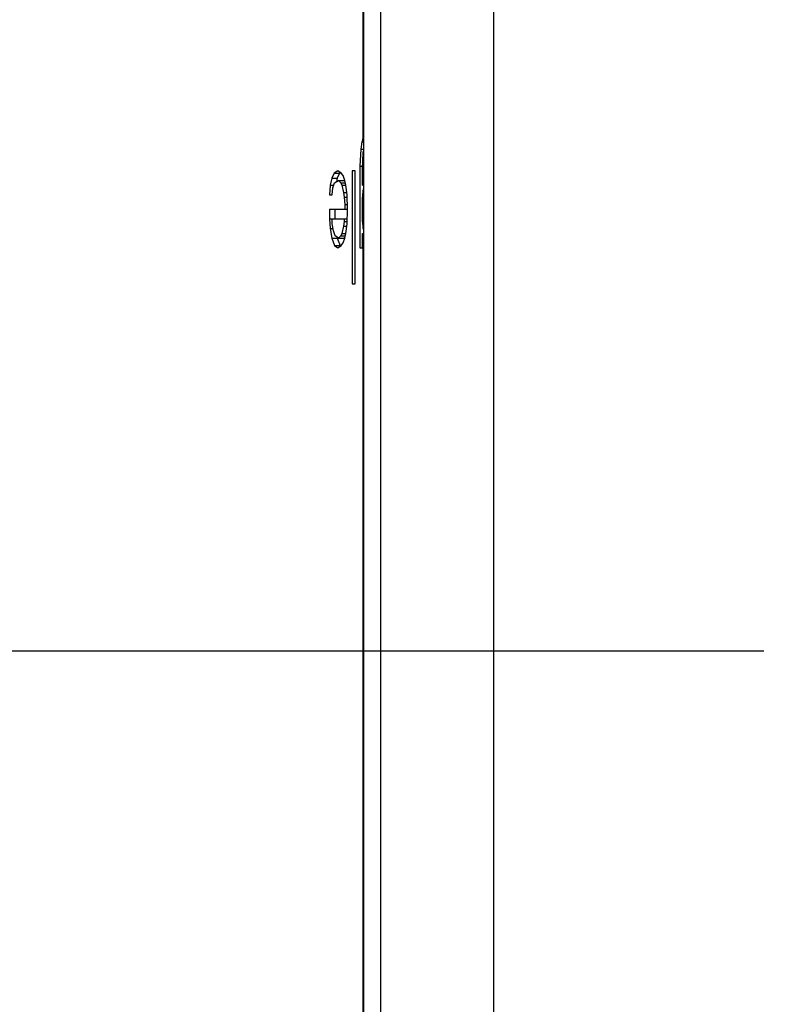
# Model space of a CAD drawing. Extents: x 0 to 841, y 0 to 594.
# Tile 27 of 129: x 106 to 119, y 464 to 481. Entities that reach past the tile are written whole.
import ezdxf

# ---------------------------------------------------------------- set-up
doc = ezdxf.new("R2010")
doc.units = 0
doc.header["$LTSCALE"] = 46.255
doc.header["$MEASUREMENT"] = 0
doc.header["$PDMODE"] = 3
doc.header["$PDSIZE"] = 0.3125
doc.layers.get('0').update_dxf_attribs({"linetype": 'CONTINUOUS'})
doc.layers.get('DEFPOINTS').update_dxf_attribs({"linetype": 'CONTINUOUS'})
doc.styles.get("Standard").update_dxf_attribs({"font": 'trium.ttf.shx'})
doc.dimstyles.new('DIMSTYLE_6', dxfattribs={"dimtxt": 2.2, "dimasz": 1, "dimexe": 0.18, "dimexo": 0.0625, "dimgap": 0.09, "dimtad": 1, "dimdec": 3, "dimzin": 0, "dimtxsty": 'STANDARD', "dimblk": '_ARROW_FILLED', "dimcen": 0.09, "dimazin": 3, "dimtp": 0.001, "dimtfac": 1, "dimtdec": 4, "dimtix": 1, "dimtmove": 0, "dimatfit": 3, "dimtolj": 1, "dimtzin": 0})

# ---------------------------------------------------------------- blocks, each defined once
blk = doc.blocks.new('_ARROW_FILLED')
at = {"linetype": 'BYBLOCK'}
blk.add_hatch(color=0, dxfattribs=at).paths.add_polyline_path([(0, 0), (-1, 0.25), (-1, -0.25)], flags=0)
at = {"color": 0, "linetype": 'BYBLOCK'}
blk.add_lwpolyline([(0, 0), (-1, 0.25), (-1, -0.25), (-1, -0.25)], close=True, dxfattribs=at)
blk = doc.blocks.new('*D22')
at = {"color": 0}
for p, q in [((119.264, 469.762), (94.996, 469.762)), ((95.176, 468.762), (95.176, 445.792)), ((95.176, 414.762), (95.176, 434.717)), ((119.264, 413.762), (94.996, 413.762))]:
    blk.add_line(p, q, dxfattribs=at)
at = {"layer": 'DEFPOINTS', "color": 0}
for p in [(95.176, 469.762), (119.326, 469.762), (119.326, 413.762)]:
    blk.add_point(p, dxfattribs=at)
at = {"color": 0}
for p, rotation in [((95.176, 469.762), 90), ((95.176, 413.762), 270)]:
    blk.add_blockref('_ARROW_FILLED', p, dxfattribs=dict(at, rotation=rotation))
at = {"color": 0, "insert": (94.282, 440.255), "char_height": 2.2, "attachment_point": 5, "rotation": 270}
blk.add_mtext('\\A1;56.000', dxfattribs=at)
blk = doc.blocks.new('*D23')
at = {"color": 0}
for p, q in [((119.264, 531.762), (94.996, 531.762)), ((95.176, 530.762), (95.176, 504.74)), ((95.176, 470.762), (95.176, 493.769)), ((119.264, 469.762), (94.996, 469.762))]:
    blk.add_line(p, q, dxfattribs=at)
at = {"layer": 'DEFPOINTS', "color": 0}
for p in [(119.326, 531.762), (95.176, 469.762), (119.326, 469.762)]:
    blk.add_point(p, dxfattribs=at)
at = {"color": 0}
for p, rotation in [((95.176, 531.762), 90), ((95.176, 469.762), 270)]:
    blk.add_blockref('_ARROW_FILLED', p, dxfattribs=dict(at, rotation=rotation))
at = {"color": 0, "insert": (94.282, 499.255), "char_height": 2.2, "attachment_point": 5, "rotation": 90}
blk.add_mtext('\\A1;62.000', dxfattribs=at)

msp = doc.modelspace()

# ---------------------------------------------------------------- linework, layer by layer
at = {"color": 9, "linetype": 'CONTINUOUS'}
for p, q in [((114.479, 557.2624), (114.479, 382.2624)), ((112.1675, 517.7624), (112.1675, 478.8102)), ((112.1675, 478.4001), (112.1675, 478.0334)), ((112.1675, 477.8141), (112.1675, 477.3491)), ((112.1675, 477.1298), (112.1675, 463.2461))]:
    msp.add_line(p, q, dxfattribs=at)
at = {"color": 7, "linetype": 'CONTINUOUS'}
for p, q in [((112.179, 517.7624), (112.179, 433.7624)), ((112.154, 478.7731), (112.1335, 478.6454)), ((112.1675, 478.8102), (112.154, 478.7731)), ((112.154, 478.7731), (112.179, 478.7731)), ((112.179, 478.8102), (112.1675, 478.8102)), ((112.1335, 478.6454), (112.113, 478.3475)), ((112.1335, 478.6454), (112.179, 478.6454)), ((112.113, 478.3475), (112.113, 476.9007)), ((112.113, 478.3475), (112.1643, 478.3475)), ((112.1643, 478.3475), (112.1675, 478.4001)), ((112.1643, 478.0071), (112.1643, 478.3475)), ((111.6589, 478.2199), (111.6193, 478.1348)), ((111.7285, 478.2624), (111.6589, 478.2199)), ((111.6589, 478.2199), (111.7553, 478.2199)), ((111.7553, 478.2199), (111.7157, 478.1348)), ((111.7885, 478.2199), (111.7285, 478.2624)), ((111.7731, 478.2308), (111.7553, 478.2199)), ((111.8186, 478.1773), (111.7885, 478.2199)), ((111.8488, 478.0922), (111.8186, 478.1773)), ((111.9802, 478.2624), (111.9802, 476.2624)), ((112.0311, 478.2624), (111.9803, 478.2624)), ((112.0311, 476.2624), (112.0311, 478.2624)), ((111.5896, 478.0071), (111.5798, 477.8369)), ((111.6193, 478.1348), (111.5896, 478.0071)), ((111.5896, 478.0071), (111.6539, 478.0071)), ((111.6193, 478.1348), (111.7157, 478.1348)), ((111.6391, 477.9646), (111.6688, 478.0497)), ((111.6688, 478.0497), (111.7385, 478.0922)), ((111.7157, 478.1348), (111.7005, 478.069)), ((111.7385, 478.0922), (111.7785, 478.0497)), ((111.7385, 478.0922), (111.8349, 478.0922)), ((111.7785, 478.0497), (111.7985, 478.0071)), ((111.7785, 478.0497), (111.8588, 478.0497)), ((111.7985, 478.0071), (111.8287, 477.8795)), ((111.7985, 478.0071), (111.8689, 478.0071)), ((111.8349, 478.0922), (111.8527, 478.0733)), ((111.8689, 478.0071), (111.8488, 478.0922)), ((111.8891, 477.8369), (111.8689, 478.0071)), ((112.1675, 478.0334), (112.1643, 478.0071)), ((112.1643, 478.0071), (112.179, 478.0071)), ((112.179, 478.0334), (112.1675, 478.0334)), ((112.1723, 478.0922), (112.179, 478.0922)), ((111.5798, 477.8369), (111.6291, 477.8369)), ((111.6292, 477.8369), (111.6391, 477.9646)), ((111.8287, 477.8795), (111.8387, 477.7943)), ((111.8287, 477.8795), (111.884, 477.8795)), ((111.8387, 477.7943), (111.8488, 477.6667)), ((111.8387, 477.7943), (111.8908, 477.7943)), ((111.8992, 477.5816), (111.8891, 477.8369)), ((112.1675, 477.8141), (112.1643, 477.7943)), ((112.1643, 477.3688), (112.1643, 477.7943)), ((111.8488, 477.6667), (111.8488, 477.5816)), ((111.8488, 477.6667), (111.8958, 477.6667)), ((111.5798, 477.5816), (111.5798, 477.4114)), ((111.5798, 477.5816), (111.8992, 477.5816)), ((111.6762, 477.5816), (111.6762, 477.4114)), ((111.8891, 477.3263), (111.8992, 477.5816)), ((111.5798, 477.4114), (111.5896, 477.2412)), ((111.5798, 477.4114), (111.8925, 477.4114)), ((111.6292, 477.3263), (111.6292, 477.4114)), ((111.649, 477.1986), (111.6292, 477.3263)), ((111.8287, 477.2837), (111.7985, 477.1561)), ((111.8387, 477.3688), (111.8287, 477.2837)), ((111.8287, 477.2837), (111.884, 477.2837)), ((111.8387, 477.4114), (111.8387, 477.3688)), ((111.8387, 477.3688), (111.8908, 477.3688)), ((111.8689, 477.1561), (111.8891, 477.3263)), ((112.1675, 477.3491), (112.1643, 477.3688)), ((111.5896, 477.2412), (111.6193, 477.0709)), ((111.5896, 477.2412), (111.6424, 477.2412)), ((111.6788, 477.1135), (111.649, 477.1986)), ((111.7385, 477.0709), (111.6788, 477.1135)), ((111.7785, 477.1135), (111.7385, 477.0709)), ((111.7985, 477.1561), (111.7785, 477.1135)), ((111.7785, 477.1135), (111.8588, 477.1135)), ((111.7985, 477.1561), (111.8689, 477.1561)), ((111.8488, 477.0709), (111.8689, 477.1561)), ((112.1643, 476.9007), (112.1643, 477.1561)), ((112.1643, 477.1561), (112.1675, 477.1298)), ((112.1643, 477.1561), (112.179, 477.1561)), ((112.179, 477.1298), (112.1675, 477.1298)), ((111.6193, 477.0709), (111.6688, 476.9433)), ((111.6193, 477.0709), (111.7157, 477.0709)), ((111.6688, 476.9433), (111.7285, 476.9007)), ((111.6688, 476.9433), (111.7653, 476.9433)), ((111.7125, 477.0894), (111.7157, 477.0709)), ((111.7157, 477.0709), (111.7653, 476.9433)), ((111.7285, 476.9007), (111.7885, 476.9433)), ((111.7385, 477.0709), (111.8349, 477.0709)), ((111.7653, 476.9433), (111.7768, 476.935)), ((111.7885, 476.9433), (111.8186, 476.9858)), ((111.8186, 476.9858), (111.8488, 477.0709)), ((111.8534, 477.0907), (111.8349, 477.0709)), ((112.1723, 477.0709), (112.179, 477.0709)), ((112.113, 476.9007), (112.1643, 476.9007)), ((111.9802, 476.2624), (112.0311, 476.2624))]:
    msp.add_line(p, q, dxfattribs=at)
at = {"color": 3, "linetype": 'CONTINUOUS'}
msp.add_line((112.479, 517.7624), (112.479, 433.7624), dxfattribs=at)
at = {"color": 7, "linetype": 'CONTINUOUS'}
msp.add_lwpolyline([(112.1675, 478.8102), (112.1677, 478.811), (112.168, 478.812), (112.1683, 478.813), (112.1686, 478.8141), (112.1689, 478.8153), (112.1692, 478.8166), (112.1695, 478.8179), (112.1699, 478.8193), (112.1702, 478.8208), (112.1706, 478.8222), (112.1709, 478.8238), (112.1713, 478.8253), (112.1717, 478.8269), (112.172, 478.8285), (112.1724, 478.8301), (112.1727, 478.8317), (112.173, 478.8333), (112.1734, 478.8349), (112.1737, 478.8365), (112.174, 478.8382), (112.1743, 478.8399), (112.1746, 478.8417), (112.1749, 478.8435), (112.1752, 478.8454), (112.1755, 478.8473), (112.1758, 478.8493), (112.1761, 478.8514), (112.1764, 478.8535), (112.1767, 478.8558), (112.177, 478.8582)], dxfattribs=at)
for centre, radius, start, end in [((101.1204, 478.907), 11.0588, 357.64408, 357.98299), ((109.424, 478.7113), 2.7551, 355.97118, 356.56241), ((109.4427, 478.7102), 2.7363, 356.56239, 357.1573), ((109.4621, 478.7092), 2.717, 357.15729, 357.75613), ((101.0222, 478.911), 11.157, 357.37538, 357.64418), ((111.4947, 478.1882), 0.6844, 354.32816, 356.71057), ((109.3617, 478.2906), 2.8176, 354.76191, 355.11167), ((109.3917, 478.2881), 2.7875, 355.11075, 355.97041), ((111.4822, 478.1895), 0.6969, 351.97938, 354.32877), ((110.5869, 478.0073), 1.5924, 353.03018, 353.89899), ((110.6014, 478.0057), 1.5778, 353.89986, 354.33773), ((110.6268, 478.0033), 1.5523, 354.33308, 356.55381), ((110.6525, 478.0016), 1.5265, 356.55871, 357.00962), ((111.8763, 477.9574), 0.3027, 353.28989, 357.0002), ((110.5872, 477.1559), 1.5921, 6.10688, 6.96961), ((110.6003, 477.1573), 1.5789, 5.66244, 6.1063), ((110.6093, 477.1582), 1.5699, 5.22268, 5.66243), ((110.6314, 477.1602), 1.5477, 3.88969, 5.2261), ((109.3663, 476.873), 2.813, 4.70377, 5.23833), ((109.3829, 476.8743), 2.7963, 4.569, 4.70337), ((109.3896, 476.8749), 2.7896, 4.43433, 4.569), ((110.6443, 477.161), 1.5347, 3.44082, 3.88954), ((110.6511, 477.1615), 1.5279, 2.99032, 3.44082), ((111.8763, 477.2058), 0.3027, 2.9998, 6.71011), ((109.403, 476.8759), 2.7762, 4.02873, 4.43455), ((111.4765, 476.9729), 0.7027, 7.24028, 8.01822), ((111.4832, 476.9738), 0.6959, 6.45613, 7.24026), ((111.4883, 476.9744), 0.6907, 5.66692, 6.45571), ((111.4946, 476.975), 0.6844, 3.28702, 5.66925)]:
    msp.add_arc(centre, radius, start, end, dxfattribs=at)

# ---------------------------------------------------------------- dimensions: what is measured, and where the dimension line sits
at = {"color": 2, "linetype": 'CONTINUOUS'}
for p1, angle, picture, middle in [((119.3262, 531.7624), 270, '*D23', (94.2819, 499.2546)), ((119.3262, 413.7624), 90, '*D22', (94.2819, 440.2546))]:
    dim = msp.add_linear_dim(base=(95.1762, 469.7624), p1=p1, p2=(119.3262, 469.7624), angle=angle, dimstyle='DIMSTYLE_6', dxfattribs=at)
    dim.commit()
    dim.dimension.update_dxf_attribs({"geometry": picture, "text_midpoint": middle, "dimtype": 160})

doc.saveas('drawing.dxf')
